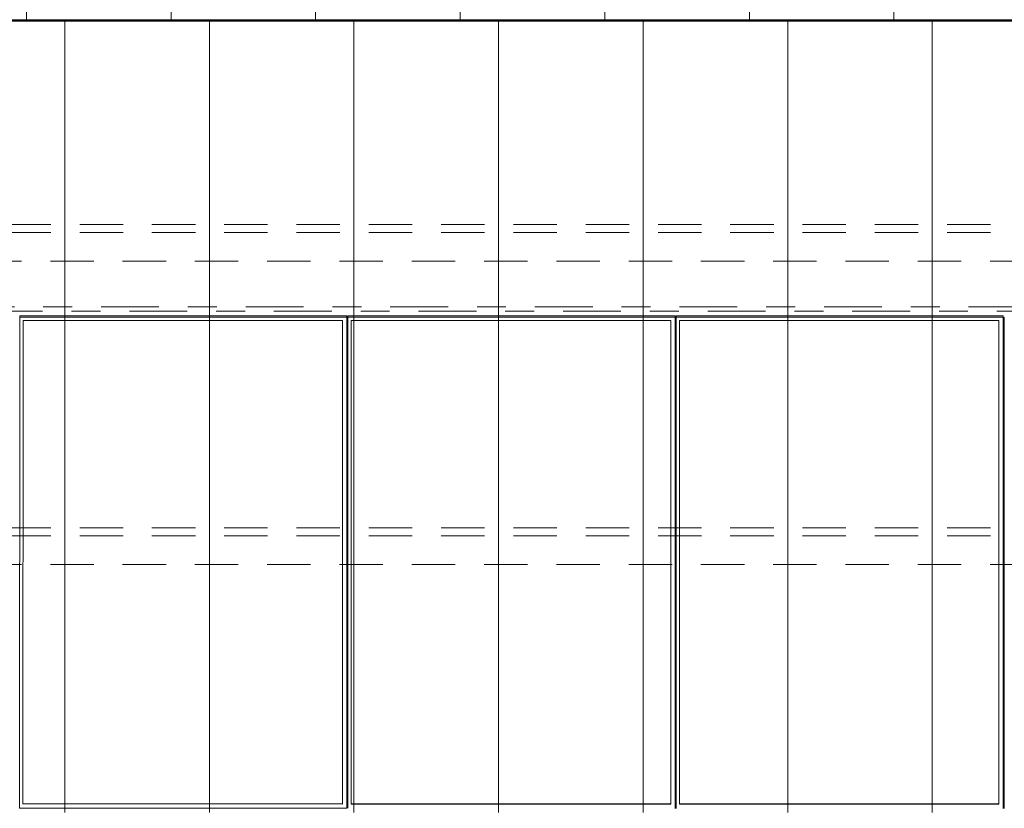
# Model space of a CAD drawing. Header units: metres. Extents: x -167 to 233, y -155 to 122.
# Tile 21 of 96: x 28.15 to 31.55, y 31.87 to 34.6. Entities that reach past the tile are written whole.
import ezdxf
from ezdxf.enums import TextEntityAlignment as Align

# ---------------------------------------------------------------- set-up
doc = ezdxf.new("R2010")
doc.units = ezdxf.units.M
doc.header["$MEASUREMENT"] = 0
for name, pattern in [('Achse', [0.4, 0.2, -0.1, 0, -0.1]), ('Raster', [0.4, 0.2, -0.1, 0, -0.1]), ('Strichlinie_ eng', [0.23, 0.15, -0.08])]:
    doc.linetypes.add(name, pattern=pattern)
for name, color, linetype in [('30 Dachaufbau', 7, 'Continuous'), ('30 Dachkonstruktion massiv', 7, 'Continuous'), ('70 PV-Anlage', 7, 'Continuous'), ('90 Achsraster', 7, 'Continuous')]:
    doc.layers.add(name, color=color, linetype=linetype)
doc.styles.add('ERSTELLTER_STIL_1', font='arial.ttf')

# ---------------------------------------------------------------- blocks, each defined once
blk = doc.blocks.new('Standard-Rastermarker_139')
at = {"layer": '90 Achsraster', "color": 14, "linetype": 'Raster', "lineweight": 18, "true_color": 0xa80000}
blk.add_line((1, 0), (45.4427, 0), dxfattribs=at)
at = {"layer": '90 Achsraster', "color": 14, "lineweight": 18, "true_color": 0xa80000, "style": 'ERSTELLTER_STIL_1'}
for tag, p in [('AC_MarkerText_1_0', (-0.35, 0.15)), ('AC_MarkerText_1_1', (46.7927, 0.15))]:
    blk.add_attdef(tag, text='', height=0.3, dxfattribs=at).set_placement(p, align=Align.TOP_CENTER)
blk = doc.blocks.new('Lattung 27')
at = {"layer": '30 Dachkonstruktion massiv', "color": 7, "linetype": 'Strichlinie_ eng', "lineweight": 13}
for p, q in [((40.5014, 5.3474), (0, 5.3474)), ((40.5014, 5.3196), (0, 5.3196)), ((0, 5.2206), (40.5014, 5.2206)), ((40.5014, 4.2978), (0, 4.2978)), ((40.5014, 4.2699), (0, 4.2699)), ((0, 4.1709), (40.5014, 4.1709))]:
    blk.add_line(p, q, dxfattribs=at)
blk = doc.blocks.new('*X218', base_point=(27236.1321, 33357.279))
at = {"layer": '30 Dachaufbau', "color": 7, "linetype": 'Continuous', "lineweight": 13}
for p, q in [((28.3011, 34.5583), (28.3011, 34.5944)), ((28.3011, 34.5583), (28.3011, 34.5944)), ((28.8011, 34.5583), (28.8011, 34.5944)), ((28.8011, 34.5583), (28.8011, 34.5944)), ((29.3011, 34.5583), (29.3011, 34.5944)), ((29.3011, 34.5583), (29.3011, 34.5944)), ((29.8011, 34.5583), (29.8011, 34.5944)), ((29.8011, 34.5583), (29.8011, 34.5944)), ((30.3011, 34.5583), (30.3011, 34.5944)), ((30.3011, 34.5583), (30.3011, 34.5944)), ((30.8011, 34.5583), (30.8011, 34.5944)), ((30.8011, 34.5583), (30.8011, 34.5944)), ((31.3011, 34.5583), (31.3011, 34.5944)), ((31.3011, 34.5583), (31.3011, 34.5944)), ((28.3011, 34.4939), (28.3011, 34.5583)), ((28.3011, 34.4939), (28.3011, 34.5583)), ((28.8011, 34.4939), (28.8011, 34.5583)), ((28.8011, 34.4939), (28.8011, 34.5583)), ((29.3011, 34.4939), (29.3011, 34.5583)), ((29.3011, 34.4939), (29.3011, 34.5583)), ((29.8011, 34.4939), (29.8011, 34.5583)), ((29.8011, 34.4939), (29.8011, 34.5583)), ((30.3011, 34.4939), (30.3011, 34.5583)), ((30.3011, 34.4939), (30.3011, 34.5583)), ((30.8011, 34.4939), (30.8011, 34.5583)), ((30.8011, 34.4939), (30.8011, 34.5583)), ((31.3011, 34.4939), (31.3011, 34.5583)), ((31.3011, 34.4939), (31.3011, 34.5583)), ((28.3011, 34.4295), (28.3011, 34.4939)), ((28.3011, 34.4295), (28.3011, 34.4939)), ((28.8011, 34.4295), (28.8011, 34.4939)), ((28.8011, 34.4295), (28.8011, 34.4939)), ((29.3011, 34.4295), (29.3011, 34.4939)), ((29.3011, 34.4295), (29.3011, 34.4939)), ((29.8011, 34.4295), (29.8011, 34.4939)), ((29.8011, 34.4295), (29.8011, 34.4939)), ((30.3011, 34.4295), (30.3011, 34.4939)), ((30.3011, 34.4295), (30.3011, 34.4939)), ((30.8011, 34.4295), (30.8011, 34.4939)), ((30.8011, 34.4295), (30.8011, 34.4939)), ((31.3011, 34.4295), (31.3011, 34.4939)), ((31.3011, 34.4295), (31.3011, 34.4939)), ((28.3011, 34.3652), (28.3011, 34.4295)), ((28.3011, 34.3652), (28.3011, 34.4295)), ((28.8011, 34.3652), (28.8011, 34.4295)), ((28.8011, 34.3652), (28.8011, 34.4295)), ((29.3011, 34.3652), (29.3011, 34.4295)), ((29.3011, 34.3652), (29.3011, 34.4295)), ((29.8011, 34.3652), (29.8011, 34.4295)), ((29.8011, 34.3652), (29.8011, 34.4295)), ((30.3011, 34.3652), (30.3011, 34.4295)), ((30.3011, 34.3652), (30.3011, 34.4295)), ((30.8011, 34.3652), (30.8011, 34.4295)), ((30.8011, 34.3652), (30.8011, 34.4295)), ((31.3011, 34.3652), (31.3011, 34.4295)), ((31.3011, 34.3652), (31.3011, 34.4295)), ((28.3011, 34.3008), (28.3011, 34.3652)), ((28.3011, 34.3008), (28.3011, 34.3652)), ((28.8011, 34.3008), (28.8011, 34.3652)), ((28.8011, 34.3008), (28.8011, 34.3652)), ((29.3011, 34.3008), (29.3011, 34.3652)), ((29.3011, 34.3008), (29.3011, 34.3652)), ((29.8011, 34.3008), (29.8011, 34.3652)), ((29.8011, 34.3008), (29.8011, 34.3652)), ((30.3011, 34.3008), (30.3011, 34.3652)), ((30.3011, 34.3008), (30.3011, 34.3652)), ((30.8011, 34.3008), (30.8011, 34.3652)), ((30.8011, 34.3008), (30.8011, 34.3652)), ((31.3011, 34.3008), (31.3011, 34.3652)), ((31.3011, 34.3008), (31.3011, 34.3652)), ((28.3011, 34.2364), (28.3011, 34.3008)), ((28.3011, 34.2364), (28.3011, 34.3008)), ((28.8011, 34.2364), (28.8011, 34.3008)), ((28.8011, 34.2364), (28.8011, 34.3008)), ((29.3011, 34.2364), (29.3011, 34.3008)), ((29.3011, 34.2364), (29.3011, 34.3008)), ((29.8011, 34.2364), (29.8011, 34.3008)), ((29.8011, 34.2364), (29.8011, 34.3008)), ((30.3011, 34.2364), (30.3011, 34.3008)), ((30.3011, 34.2364), (30.3011, 34.3008)), ((30.8011, 34.2364), (30.8011, 34.3008)), ((30.8011, 34.2364), (30.8011, 34.3008)), ((31.3011, 34.2364), (31.3011, 34.3008)), ((31.3011, 34.2364), (31.3011, 34.3008)), ((28.3011, 34.1721), (28.3011, 34.2364)), ((28.3011, 34.1721), (28.3011, 34.2364)), ((28.8011, 34.1721), (28.8011, 34.2364)), ((28.8011, 34.1721), (28.8011, 34.2364)), ((29.3011, 34.1721), (29.3011, 34.2364)), ((29.3011, 34.1721), (29.3011, 34.2364)), ((29.8011, 34.1721), (29.8011, 34.2364)), ((29.8011, 34.1721), (29.8011, 34.2364)), ((30.3011, 34.1721), (30.3011, 34.2364)), ((30.3011, 34.1721), (30.3011, 34.2364)), ((30.8011, 34.1721), (30.8011, 34.2364)), ((30.8011, 34.1721), (30.8011, 34.2364)), ((31.3011, 34.1721), (31.3011, 34.2364)), ((31.3011, 34.1721), (31.3011, 34.2364)), ((28.3011, 34.1077), (28.3011, 34.1721)), ((28.3011, 34.1077), (28.3011, 34.1721)), ((28.8011, 34.1077), (28.8011, 34.1721)), ((28.8011, 34.1077), (28.8011, 34.1721)), ((29.3011, 34.1077), (29.3011, 34.1721)), ((29.3011, 34.1077), (29.3011, 34.1721)), ((29.8011, 34.1077), (29.8011, 34.1721)), ((29.8011, 34.1077), (29.8011, 34.1721)), ((30.3011, 34.1077), (30.3011, 34.1721)), ((30.3011, 34.1077), (30.3011, 34.1721)), ((30.8011, 34.1077), (30.8011, 34.1721)), ((30.8011, 34.1077), (30.8011, 34.1721)), ((31.3011, 34.1077), (31.3011, 34.1721)), ((31.3011, 34.1077), (31.3011, 34.1721)), ((28.3011, 34.0433), (28.3011, 34.1077)), ((28.3011, 34.0433), (28.3011, 34.1077)), ((28.8011, 34.0433), (28.8011, 34.1077)), ((28.8011, 34.0433), (28.8011, 34.1077)), ((29.3011, 34.0433), (29.3011, 34.1077)), ((29.3011, 34.0433), (29.3011, 34.1077)), ((29.8011, 34.0433), (29.8011, 34.1077)), ((29.8011, 34.0433), (29.8011, 34.1077)), ((30.3011, 34.0433), (30.3011, 34.1077)), ((30.3011, 34.0433), (30.3011, 34.1077)), ((30.8011, 34.0433), (30.8011, 34.1077)), ((30.8011, 34.0433), (30.8011, 34.1077)), ((31.3011, 34.0433), (31.3011, 34.1077)), ((31.3011, 34.0433), (31.3011, 34.1077)), ((28.3011, 33.9789), (28.3011, 34.0433)), ((28.3011, 33.9789), (28.3011, 34.0433)), ((28.8011, 33.9789), (28.8011, 34.0433)), ((28.8011, 33.9789), (28.8011, 34.0433)), ((29.3011, 33.9789), (29.3011, 34.0433)), ((29.3011, 33.9789), (29.3011, 34.0433)), ((29.8011, 33.9789), (29.8011, 34.0433)), ((29.8011, 33.9789), (29.8011, 34.0433)), ((30.3011, 33.9789), (30.3011, 34.0433)), ((30.3011, 33.9789), (30.3011, 34.0433)), ((30.8011, 33.9789), (30.8011, 34.0433)), ((30.8011, 33.9789), (30.8011, 34.0433)), ((31.3011, 33.9789), (31.3011, 34.0433)), ((31.3011, 33.9789), (31.3011, 34.0433)), ((28.3011, 33.9146), (28.3011, 33.9789)), ((28.3011, 33.9146), (28.3011, 33.9789)), ((28.8011, 33.9146), (28.8011, 33.9789)), ((28.8011, 33.9146), (28.8011, 33.9789)), ((29.3011, 33.9146), (29.3011, 33.9789)), ((29.3011, 33.9146), (29.3011, 33.9789)), ((29.8011, 33.9146), (29.8011, 33.9789)), ((29.8011, 33.9146), (29.8011, 33.9789)), ((30.3011, 33.9146), (30.3011, 33.9789)), ((30.3011, 33.9146), (30.3011, 33.9789)), ((30.8011, 33.9146), (30.8011, 33.9789)), ((30.8011, 33.9146), (30.8011, 33.9789)), ((31.3011, 33.9146), (31.3011, 33.9789)), ((31.3011, 33.9146), (31.3011, 33.9789)), ((28.3011, 33.8502), (28.3011, 33.9146)), ((28.3011, 33.8502), (28.3011, 33.9146)), ((28.8011, 33.8502), (28.8011, 33.9146)), ((28.8011, 33.8502), (28.8011, 33.9146)), ((29.3011, 33.8502), (29.3011, 33.9146)), ((29.3011, 33.8502), (29.3011, 33.9146)), ((29.8011, 33.8502), (29.8011, 33.9146)), ((29.8011, 33.8502), (29.8011, 33.9146)), ((30.3011, 33.8502), (30.3011, 33.9146)), ((30.3011, 33.8502), (30.3011, 33.9146)), ((30.8011, 33.8502), (30.8011, 33.9146)), ((30.8011, 33.8502), (30.8011, 33.9146)), ((31.3011, 33.8502), (31.3011, 33.9146)), ((31.3011, 33.8502), (31.3011, 33.9146)), ((28.3011, 33.7858), (28.3011, 33.8502)), ((28.3011, 33.7858), (28.3011, 33.8502)), ((28.8011, 33.7858), (28.8011, 33.8502)), ((28.8011, 33.7858), (28.8011, 33.8502)), ((29.3011, 33.7858), (29.3011, 33.8502)), ((29.3011, 33.7858), (29.3011, 33.8502)), ((29.8011, 33.7858), (29.8011, 33.8502)), ((29.8011, 33.7858), (29.8011, 33.8502)), ((30.3011, 33.7858), (30.3011, 33.8502)), ((30.3011, 33.7858), (30.3011, 33.8502)), ((30.8011, 33.7858), (30.8011, 33.8502)), ((30.8011, 33.7858), (30.8011, 33.8502)), ((31.3011, 33.7858), (31.3011, 33.8502)), ((31.3011, 33.7858), (31.3011, 33.8502)), ((28.3011, 33.7215), (28.3011, 33.7858)), ((28.3011, 33.7215), (28.3011, 33.7858)), ((28.8011, 33.7215), (28.8011, 33.7858)), ((28.8011, 33.7215), (28.8011, 33.7858)), ((29.3011, 33.7215), (29.3011, 33.7858)), ((29.3011, 33.7215), (29.3011, 33.7858)), ((29.8011, 33.7215), (29.8011, 33.7858)), ((29.8011, 33.7215), (29.8011, 33.7858)), ((30.3011, 33.7215), (30.3011, 33.7858)), ((30.3011, 33.7215), (30.3011, 33.7858)), ((30.8011, 33.7215), (30.8011, 33.7858)), ((30.8011, 33.7215), (30.8011, 33.7858)), ((31.3011, 33.7215), (31.3011, 33.7858)), ((31.3011, 33.7215), (31.3011, 33.7858)), ((28.3011, 33.6571), (28.3011, 33.7215)), ((28.3011, 33.6571), (28.3011, 33.7215)), ((28.8011, 33.6571), (28.8011, 33.7215)), ((28.8011, 33.6571), (28.8011, 33.7215)), ((29.3011, 33.6571), (29.3011, 33.7215)), ((29.3011, 33.6571), (29.3011, 33.7215)), ((29.8011, 33.6571), (29.8011, 33.7215)), ((29.8011, 33.6571), (29.8011, 33.7215)), ((30.3011, 33.6571), (30.3011, 33.7215)), ((30.3011, 33.6571), (30.3011, 33.7215)), ((30.8011, 33.6571), (30.8011, 33.7215)), ((30.8011, 33.6571), (30.8011, 33.7215)), ((31.3011, 33.6571), (31.3011, 33.7215)), ((31.3011, 33.6571), (31.3011, 33.7215)), ((28.3011, 33.5927), (28.3011, 33.6571)), ((28.3011, 33.5927), (28.3011, 33.6571)), ((28.8011, 33.5927), (28.8011, 33.6571)), ((28.8011, 33.5927), (28.8011, 33.6571)), ((29.3011, 33.5927), (29.3011, 33.6571)), ((29.3011, 33.5927), (29.3011, 33.6571)), ((29.8011, 33.5927), (29.8011, 33.6571)), ((29.8011, 33.5927), (29.8011, 33.6571)), ((30.3011, 33.5927), (30.3011, 33.6571)), ((30.3011, 33.5927), (30.3011, 33.6571)), ((30.8011, 33.5927), (30.8011, 33.6571)), ((30.8011, 33.5927), (30.8011, 33.6571)), ((31.3011, 33.5927), (31.3011, 33.6571)), ((31.3011, 33.5927), (31.3011, 33.6571)), ((28.3011, 33.5284), (28.3011, 33.5927)), ((28.3011, 33.5284), (28.3011, 33.5927)), ((28.8011, 33.5284), (28.8011, 33.5927)), ((28.8011, 33.5284), (28.8011, 33.5927)), ((29.3011, 33.5284), (29.3011, 33.5927)), ((29.3011, 33.5284), (29.3011, 33.5927)), ((29.8011, 33.5284), (29.8011, 33.5927)), ((29.8011, 33.5284), (29.8011, 33.5927)), ((30.3011, 33.5284), (30.3011, 33.5927)), ((30.3011, 33.5284), (30.3011, 33.5927)), ((30.8011, 33.5284), (30.8011, 33.5927)), ((30.8011, 33.5284), (30.8011, 33.5927)), ((31.3011, 33.5284), (31.3011, 33.5927)), ((31.3011, 33.5284), (31.3011, 33.5927)), ((28.3011, 33.464), (28.3011, 33.5284)), ((28.3011, 33.464), (28.3011, 33.5284)), ((28.8011, 33.464), (28.8011, 33.5284)), ((28.8011, 33.464), (28.8011, 33.5284)), ((29.3011, 33.464), (29.3011, 33.5284)), ((29.3011, 33.464), (29.3011, 33.5284)), ((29.8011, 33.464), (29.8011, 33.5284)), ((29.8011, 33.464), (29.8011, 33.5284)), ((30.3011, 33.464), (30.3011, 33.5284)), ((30.3011, 33.464), (30.3011, 33.5284)), ((30.8011, 33.464), (30.8011, 33.5284)), ((30.8011, 33.464), (30.8011, 33.5284)), ((31.3011, 33.464), (31.3011, 33.5284)), ((31.3011, 33.464), (31.3011, 33.5284)), ((28.3011, 33.3996), (28.3011, 33.464)), ((28.3011, 33.3996), (28.3011, 33.464)), ((28.8011, 33.3996), (28.8011, 33.464)), ((28.8011, 33.3996), (28.8011, 33.464)), ((29.3011, 33.3996), (29.3011, 33.464)), ((29.3011, 33.3996), (29.3011, 33.464)), ((29.8011, 33.3996), (29.8011, 33.464)), ((29.8011, 33.3996), (29.8011, 33.464)), ((30.3011, 33.3996), (30.3011, 33.464)), ((30.3011, 33.3996), (30.3011, 33.464)), ((30.8011, 33.3996), (30.8011, 33.464)), ((30.8011, 33.3996), (30.8011, 33.464)), ((31.3011, 33.3996), (31.3011, 33.464)), ((31.3011, 33.3996), (31.3011, 33.464)), ((28.3011, 33.3353), (28.3011, 33.3996)), ((28.3011, 33.3353), (28.3011, 33.3996)), ((28.8011, 33.3353), (28.8011, 33.3996)), ((28.8011, 33.3353), (28.8011, 33.3996)), ((29.3011, 33.3353), (29.3011, 33.3996)), ((29.3011, 33.3353), (29.3011, 33.3996)), ((29.8011, 33.3353), (29.8011, 33.3996)), ((29.8011, 33.3353), (29.8011, 33.3996)), ((30.3011, 33.3353), (30.3011, 33.3996)), ((30.3011, 33.3353), (30.3011, 33.3996)), ((30.8011, 33.3353), (30.8011, 33.3996)), ((30.8011, 33.3353), (30.8011, 33.3996)), ((31.3011, 33.3353), (31.3011, 33.3996)), ((31.3011, 33.3353), (31.3011, 33.3996)), ((28.3011, 33.2709), (28.3011, 33.3353)), ((28.3011, 33.2709), (28.3011, 33.3353)), ((28.8011, 33.2709), (28.8011, 33.3353)), ((28.8011, 33.2709), (28.8011, 33.3353)), ((29.3011, 33.2709), (29.3011, 33.3353)), ((29.3011, 33.2709), (29.3011, 33.3353)), ((29.8011, 33.2709), (29.8011, 33.3353)), ((29.8011, 33.2709), (29.8011, 33.3353)), ((30.3011, 33.2709), (30.3011, 33.3353)), ((30.3011, 33.2709), (30.3011, 33.3353)), ((30.8011, 33.2709), (30.8011, 33.3353)), ((30.8011, 33.2709), (30.8011, 33.3353)), ((31.3011, 33.2709), (31.3011, 33.3353)), ((31.3011, 33.2709), (31.3011, 33.3353)), ((28.3011, 33.2065), (28.3011, 33.2709)), ((28.3011, 33.2065), (28.3011, 33.2709)), ((28.8011, 33.2065), (28.8011, 33.2709)), ((28.8011, 33.2065), (28.8011, 33.2709)), ((29.3011, 33.2065), (29.3011, 33.2709)), ((29.3011, 33.2065), (29.3011, 33.2709)), ((29.8011, 33.2065), (29.8011, 33.2709)), ((29.8011, 33.2065), (29.8011, 33.2709)), ((30.3011, 33.2065), (30.3011, 33.2709)), ((30.3011, 33.2065), (30.3011, 33.2709)), ((30.8011, 33.2065), (30.8011, 33.2709)), ((30.8011, 33.2065), (30.8011, 33.2709)), ((31.3011, 33.2065), (31.3011, 33.2709)), ((31.3011, 33.2065), (31.3011, 33.2709)), ((28.3011, 33.1422), (28.3011, 33.2065)), ((28.3011, 33.1422), (28.3011, 33.2065)), ((28.8011, 33.1422), (28.8011, 33.2065)), ((28.8011, 33.1422), (28.8011, 33.2065)), ((29.3011, 33.1422), (29.3011, 33.2065)), ((29.3011, 33.1422), (29.3011, 33.2065)), ((29.8011, 33.1422), (29.8011, 33.2065)), ((29.8011, 33.1422), (29.8011, 33.2065)), ((30.3011, 33.1422), (30.3011, 33.2065)), ((30.3011, 33.1422), (30.3011, 33.2065)), ((30.8011, 33.1422), (30.8011, 33.2065)), ((30.8011, 33.1422), (30.8011, 33.2065)), ((31.3011, 33.1422), (31.3011, 33.2065)), ((31.3011, 33.1422), (31.3011, 33.2065)), ((28.3011, 33.0778), (28.3011, 33.1422)), ((28.3011, 33.0778), (28.3011, 33.1422)), ((28.8011, 33.0778), (28.8011, 33.1422)), ((28.8011, 33.0778), (28.8011, 33.1422)), ((29.3011, 33.0778), (29.3011, 33.1422)), ((29.3011, 33.0778), (29.3011, 33.1422)), ((29.8011, 33.0778), (29.8011, 33.1422)), ((29.8011, 33.0778), (29.8011, 33.1422)), ((30.3011, 33.0778), (30.3011, 33.1422)), ((30.3011, 33.0778), (30.3011, 33.1422)), ((30.8011, 33.0778), (30.8011, 33.1422)), ((30.8011, 33.0778), (30.8011, 33.1422)), ((31.3011, 33.0778), (31.3011, 33.1422)), ((31.3011, 33.0778), (31.3011, 33.1422)), ((28.3011, 33.0134), (28.3011, 33.0778)), ((28.3011, 33.0134), (28.3011, 33.0778)), ((28.8011, 33.0134), (28.8011, 33.0778)), ((28.8011, 33.0134), (28.8011, 33.0778)), ((29.3011, 33.0134), (29.3011, 33.0778)), ((29.3011, 33.0134), (29.3011, 33.0778)), ((29.8011, 33.0134), (29.8011, 33.0778)), ((29.8011, 33.0134), (29.8011, 33.0778)), ((30.3011, 33.0134), (30.3011, 33.0778)), ((30.3011, 33.0134), (30.3011, 33.0778)), ((30.8011, 33.0134), (30.8011, 33.0778)), ((30.8011, 33.0134), (30.8011, 33.0778)), ((31.3011, 33.0134), (31.3011, 33.0778)), ((31.3011, 33.0134), (31.3011, 33.0778)), ((28.3011, 32.9491), (28.3011, 33.0134)), ((28.3011, 32.9491), (28.3011, 33.0134)), ((28.8011, 32.9491), (28.8011, 33.0134)), ((28.8011, 32.9491), (28.8011, 33.0134)), ((29.3011, 32.9491), (29.3011, 33.0134)), ((29.3011, 32.9491), (29.3011, 33.0134)), ((29.8011, 32.9491), (29.8011, 33.0134)), ((29.8011, 32.9491), (29.8011, 33.0134)), ((30.3011, 32.9491), (30.3011, 33.0134)), ((30.3011, 32.9491), (30.3011, 33.0134)), ((30.8011, 32.9491), (30.8011, 33.0134)), ((30.8011, 32.9491), (30.8011, 33.0134)), ((31.3011, 32.9491), (31.3011, 33.0134)), ((31.3011, 32.9491), (31.3011, 33.0134)), ((28.3011, 32.8847), (28.3011, 32.9491)), ((28.3011, 32.8847), (28.3011, 32.9491)), ((28.8011, 32.8847), (28.8011, 32.9491)), ((28.8011, 32.8847), (28.8011, 32.9491)), ((29.3011, 32.8847), (29.3011, 32.9491)), ((29.3011, 32.8847), (29.3011, 32.9491)), ((29.8011, 32.8847), (29.8011, 32.9491)), ((29.8011, 32.8847), (29.8011, 32.9491)), ((30.3011, 32.8847), (30.3011, 32.9491)), ((30.3011, 32.8847), (30.3011, 32.9491)), ((30.8011, 32.8847), (30.8011, 32.9491)), ((30.8011, 32.8847), (30.8011, 32.9491)), ((31.3011, 32.8847), (31.3011, 32.9491)), ((31.3011, 32.8847), (31.3011, 32.9491)), ((28.3011, 32.8203), (28.3011, 32.8847)), ((28.3011, 32.8203), (28.3011, 32.8847)), ((28.8011, 32.8203), (28.8011, 32.8847)), ((28.8011, 32.8203), (28.8011, 32.8847)), ((29.3011, 32.8203), (29.3011, 32.8847)), ((29.3011, 32.8203), (29.3011, 32.8847)), ((29.8011, 32.8203), (29.8011, 32.8847)), ((29.8011, 32.8203), (29.8011, 32.8847)), ((30.3011, 32.8203), (30.3011, 32.8847)), ((30.3011, 32.8203), (30.3011, 32.8847)), ((30.8011, 32.8203), (30.8011, 32.8847)), ((30.8011, 32.8203), (30.8011, 32.8847)), ((31.3011, 32.8203), (31.3011, 32.8847)), ((31.3011, 32.8203), (31.3011, 32.8847)), ((28.3011, 32.756), (28.3011, 32.8203)), ((28.3011, 32.756), (28.3011, 32.8203)), ((28.8011, 32.756), (28.8011, 32.8203)), ((28.8011, 32.756), (28.8011, 32.8203)), ((29.3011, 32.756), (29.3011, 32.8203)), ((29.3011, 32.756), (29.3011, 32.8203)), ((29.8011, 32.756), (29.8011, 32.8203)), ((29.8011, 32.756), (29.8011, 32.8203)), ((30.3011, 32.756), (30.3011, 32.8203)), ((30.3011, 32.756), (30.3011, 32.8203)), ((30.8011, 32.756), (30.8011, 32.8203)), ((30.8011, 32.756), (30.8011, 32.8203)), ((31.3011, 32.756), (31.3011, 32.8203)), ((31.3011, 32.756), (31.3011, 32.8203)), ((28.3011, 32.6916), (28.3011, 32.756)), ((28.3011, 32.6916), (28.3011, 32.756)), ((28.8011, 32.6916), (28.8011, 32.756)), ((28.8011, 32.6916), (28.8011, 32.756)), ((29.3011, 32.6916), (29.3011, 32.756)), ((29.3011, 32.6916), (29.3011, 32.756)), ((29.8011, 32.6916), (29.8011, 32.756)), ((29.8011, 32.6916), (29.8011, 32.756)), ((30.3011, 32.6916), (30.3011, 32.756)), ((30.3011, 32.6916), (30.3011, 32.756)), ((30.8011, 32.6916), (30.8011, 32.756)), ((30.8011, 32.6916), (30.8011, 32.756)), ((31.3011, 32.6916), (31.3011, 32.756)), ((31.3011, 32.6916), (31.3011, 32.756)), ((28.3011, 32.6272), (28.3011, 32.6916)), ((28.3011, 32.6272), (28.3011, 32.6916)), ((28.8011, 32.6272), (28.8011, 32.6916)), ((28.8011, 32.6272), (28.8011, 32.6916)), ((29.3011, 32.6272), (29.3011, 32.6916)), ((29.3011, 32.6272), (29.3011, 32.6916)), ((29.8011, 32.6272), (29.8011, 32.6916)), ((29.8011, 32.6272), (29.8011, 32.6916)), ((30.3011, 32.6272), (30.3011, 32.6916)), ((30.3011, 32.6272), (30.3011, 32.6916)), ((30.8011, 32.6272), (30.8011, 32.6916)), ((30.8011, 32.6272), (30.8011, 32.6916)), ((31.3011, 32.6272), (31.3011, 32.6916)), ((31.3011, 32.6272), (31.3011, 32.6916)), ((28.3011, 32.5629), (28.3011, 32.6272)), ((28.3011, 32.5629), (28.3011, 32.6272)), ((28.8011, 32.5629), (28.8011, 32.6272)), ((28.8011, 32.5629), (28.8011, 32.6272)), ((29.3011, 32.5629), (29.3011, 32.6272)), ((29.3011, 32.5629), (29.3011, 32.6272)), ((29.8011, 32.5629), (29.8011, 32.6272)), ((29.8011, 32.5629), (29.8011, 32.6272)), ((30.3011, 32.5629), (30.3011, 32.6272)), ((30.3011, 32.5629), (30.3011, 32.6272)), ((30.8011, 32.5629), (30.8011, 32.6272)), ((30.8011, 32.5629), (30.8011, 32.6272)), ((31.3011, 32.5629), (31.3011, 32.6272)), ((31.3011, 32.5629), (31.3011, 32.6272)), ((28.3011, 32.4985), (28.3011, 32.5629)), ((28.3011, 32.4985), (28.3011, 32.5629)), ((28.8011, 32.4985), (28.8011, 32.5629)), ((28.8011, 32.4985), (28.8011, 32.5629)), ((29.3011, 32.4985), (29.3011, 32.5629)), ((29.3011, 32.4985), (29.3011, 32.5629)), ((29.8011, 32.4985), (29.8011, 32.5629)), ((29.8011, 32.4985), (29.8011, 32.5629)), ((30.3011, 32.4985), (30.3011, 32.5629)), ((30.3011, 32.4985), (30.3011, 32.5629)), ((30.8011, 32.4985), (30.8011, 32.5629)), ((30.8011, 32.4985), (30.8011, 32.5629)), ((31.3011, 32.4985), (31.3011, 32.5629)), ((31.3011, 32.4985), (31.3011, 32.5629)), ((28.3011, 32.4341), (28.3011, 32.4985)), ((28.3011, 32.4341), (28.3011, 32.4985)), ((28.8011, 32.4341), (28.8011, 32.4985)), ((28.8011, 32.4341), (28.8011, 32.4985)), ((29.3011, 32.4341), (29.3011, 32.4985)), ((29.3011, 32.4341), (29.3011, 32.4985)), ((29.8011, 32.4341), (29.8011, 32.4985)), ((29.8011, 32.4341), (29.8011, 32.4985)), ((30.3011, 32.4341), (30.3011, 32.4985)), ((30.3011, 32.4341), (30.3011, 32.4985)), ((30.8011, 32.4341), (30.8011, 32.4985)), ((30.8011, 32.4341), (30.8011, 32.4985)), ((31.3011, 32.4341), (31.3011, 32.4985)), ((31.3011, 32.4341), (31.3011, 32.4985)), ((28.3011, 32.3698), (28.3011, 32.4341)), ((28.3011, 32.3698), (28.3011, 32.4341)), ((28.8011, 32.3698), (28.8011, 32.4341)), ((28.8011, 32.3698), (28.8011, 32.4341)), ((29.3011, 32.3698), (29.3011, 32.4341)), ((29.3011, 32.3698), (29.3011, 32.4341)), ((29.8011, 32.3698), (29.8011, 32.4341)), ((29.8011, 32.3698), (29.8011, 32.4341)), ((30.3011, 32.3698), (30.3011, 32.4341)), ((30.3011, 32.3698), (30.3011, 32.4341)), ((30.8011, 32.3698), (30.8011, 32.4341)), ((30.8011, 32.3698), (30.8011, 32.4341)), ((31.3011, 32.3698), (31.3011, 32.4341)), ((31.3011, 32.3698), (31.3011, 32.4341)), ((28.3011, 32.3054), (28.3011, 32.3698)), ((28.3011, 32.3054), (28.3011, 32.3698)), ((28.8011, 32.3054), (28.8011, 32.3698)), ((28.8011, 32.3054), (28.8011, 32.3698)), ((29.3011, 32.3054), (29.3011, 32.3698)), ((29.3011, 32.3054), (29.3011, 32.3698)), ((29.8011, 32.3054), (29.8011, 32.3698)), ((29.8011, 32.3054), (29.8011, 32.3698)), ((30.3011, 32.3054), (30.3011, 32.3698)), ((30.3011, 32.3054), (30.3011, 32.3698)), ((30.8011, 32.3054), (30.8011, 32.3698)), ((30.8011, 32.3054), (30.8011, 32.3698)), ((31.3011, 32.3054), (31.3011, 32.3698)), ((31.3011, 32.3054), (31.3011, 32.3698)), ((28.3011, 32.241), (28.3011, 32.3054)), ((28.3011, 32.241), (28.3011, 32.3054)), ((28.8011, 32.241), (28.8011, 32.3054)), ((28.8011, 32.241), (28.8011, 32.3054)), ((29.3011, 32.241), (29.3011, 32.3054)), ((29.3011, 32.241), (29.3011, 32.3054)), ((29.8011, 32.241), (29.8011, 32.3054)), ((29.8011, 32.241), (29.8011, 32.3054)), ((30.3011, 32.241), (30.3011, 32.3054)), ((30.3011, 32.241), (30.3011, 32.3054)), ((30.8011, 32.241), (30.8011, 32.3054)), ((30.8011, 32.241), (30.8011, 32.3054)), ((31.3011, 32.241), (31.3011, 32.3054)), ((31.3011, 32.241), (31.3011, 32.3054)), ((28.3011, 32.1767), (28.3011, 32.241)), ((28.3011, 32.1767), (28.3011, 32.241)), ((28.8011, 32.1767), (28.8011, 32.241)), ((28.8011, 32.1767), (28.8011, 32.241)), ((29.3011, 32.1767), (29.3011, 32.241)), ((29.3011, 32.1767), (29.3011, 32.241)), ((29.8011, 32.1767), (29.8011, 32.241)), ((29.8011, 32.1767), (29.8011, 32.241)), ((30.3011, 32.1767), (30.3011, 32.241)), ((30.3011, 32.1767), (30.3011, 32.241)), ((30.8011, 32.1767), (30.8011, 32.241)), ((30.8011, 32.1767), (30.8011, 32.241)), ((31.3011, 32.1767), (31.3011, 32.241)), ((31.3011, 32.1767), (31.3011, 32.241)), ((28.3011, 32.1123), (28.3011, 32.1767)), ((28.3011, 32.1123), (28.3011, 32.1767)), ((28.8011, 32.1123), (28.8011, 32.1767)), ((28.8011, 32.1123), (28.8011, 32.1767)), ((29.3011, 32.1123), (29.3011, 32.1767)), ((29.3011, 32.1123), (29.3011, 32.1767)), ((29.8011, 32.1123), (29.8011, 32.1767)), ((29.8011, 32.1123), (29.8011, 32.1767)), ((30.3011, 32.1123), (30.3011, 32.1767)), ((30.3011, 32.1123), (30.3011, 32.1767)), ((30.8011, 32.1123), (30.8011, 32.1767)), ((30.8011, 32.1123), (30.8011, 32.1767)), ((31.3011, 32.1123), (31.3011, 32.1767)), ((31.3011, 32.1123), (31.3011, 32.1767)), ((28.3011, 32.0479), (28.3011, 32.1123)), ((28.3011, 32.0479), (28.3011, 32.1123)), ((28.8011, 32.0479), (28.8011, 32.1123)), ((28.8011, 32.0479), (28.8011, 32.1123)), ((29.3011, 32.0479), (29.3011, 32.1123)), ((29.3011, 32.0479), (29.3011, 32.1123)), ((29.8011, 32.0479), (29.8011, 32.1123)), ((29.8011, 32.0479), (29.8011, 32.1123)), ((30.3011, 32.0479), (30.3011, 32.1123)), ((30.3011, 32.0479), (30.3011, 32.1123)), ((30.8011, 32.0479), (30.8011, 32.1123)), ((30.8011, 32.0479), (30.8011, 32.1123)), ((31.3011, 32.0479), (31.3011, 32.1123)), ((31.3011, 32.0479), (31.3011, 32.1123)), ((28.3011, 31.9836), (28.3011, 32.0479)), ((28.3011, 31.9836), (28.3011, 32.0479)), ((28.8011, 31.9836), (28.8011, 32.0479)), ((28.8011, 31.9836), (28.8011, 32.0479)), ((29.3011, 31.9836), (29.3011, 32.0479)), ((29.3011, 31.9836), (29.3011, 32.0479)), ((29.8011, 31.9836), (29.8011, 32.0479)), ((29.8011, 31.9836), (29.8011, 32.0479)), ((30.3011, 31.9836), (30.3011, 32.0479)), ((30.3011, 31.9836), (30.3011, 32.0479)), ((30.8011, 31.9836), (30.8011, 32.0479)), ((30.8011, 31.9836), (30.8011, 32.0479)), ((31.3011, 31.9836), (31.3011, 32.0479)), ((31.3011, 31.9836), (31.3011, 32.0479)), ((28.3011, 31.9192), (28.3011, 31.9836)), ((28.3011, 31.9192), (28.3011, 31.9836)), ((28.8011, 31.9192), (28.8011, 31.9836)), ((28.8011, 31.9192), (28.8011, 31.9836)), ((29.3011, 31.9192), (29.3011, 31.9836)), ((29.3011, 31.9192), (29.3011, 31.9836)), ((29.8011, 31.9192), (29.8011, 31.9836)), ((29.8011, 31.9192), (29.8011, 31.9836)), ((30.3011, 31.9192), (30.3011, 31.9836)), ((30.3011, 31.9192), (30.3011, 31.9836)), ((30.8011, 31.9192), (30.8011, 31.9836)), ((30.8011, 31.9192), (30.8011, 31.9836)), ((31.3011, 31.9192), (31.3011, 31.9836)), ((31.3011, 31.9192), (31.3011, 31.9836)), ((28.3011, 31.8548), (28.3011, 31.9192)), ((28.3011, 31.8548), (28.3011, 31.9192)), ((28.8011, 31.8548), (28.8011, 31.9192)), ((28.8011, 31.8548), (28.8011, 31.9192)), ((29.3011, 31.8548), (29.3011, 31.9192)), ((29.3011, 31.8548), (29.3011, 31.9192)), ((29.8011, 31.8548), (29.8011, 31.9192)), ((29.8011, 31.8548), (29.8011, 31.9192)), ((30.3011, 31.8548), (30.3011, 31.9192)), ((30.3011, 31.8548), (30.3011, 31.9192)), ((30.8011, 31.8548), (30.8011, 31.9192)), ((30.8011, 31.8548), (30.8011, 31.9192)), ((31.3011, 31.8548), (31.3011, 31.9192)), ((31.3011, 31.8548), (31.3011, 31.9192))]:
    blk.add_line(p, q, dxfattribs=at)
blk = doc.blocks.new('Solarkollektor - ACB')
at = {"layer": '70 PV-Anlage', "color": 7, "linetype": 'Achse', "lineweight": 13}
blk.add_line((39.725, 5.1237), (0, 5.1237), dxfattribs=at)
at = {"layer": '70 PV-Anlage', "color": 7, "linetype": 'Continuous', "lineweight": 13}
for p, q in [((26.1015, 3.3884), (26.1015, 5.0882)), ((27.2365, 5.0924), (26.105, 5.0924)), ((26.105, 5.0924), (26.105, 5.0882)), ((27.2365, 5.0882), (26.105, 5.0882)), ((26.105, 5.0882), (26.105, 3.3884)), ((26.12, 3.4033), (26.12, 5.0768)), ((26.12, 5.0768), (27.225, 5.0768)), ((27.225, 5.0768), (27.225, 3.4033)), ((27.2365, 5.0924), (27.2365, 5.0882)), ((27.2365, 3.3884), (27.2365, 5.0882)), ((28.3715, 5.0924), (27.24, 5.0924)), ((27.24, 5.0924), (27.24, 5.0882)), ((28.3715, 5.0882), (27.24, 5.0882)), ((27.24, 5.0882), (27.24, 3.3884)), ((27.255, 3.4033), (27.255, 5.0768)), ((27.255, 5.0768), (28.36, 5.0768)), ((28.36, 5.0768), (28.36, 3.4033)), ((28.3715, 5.0924), (28.3715, 5.0882)), ((28.3715, 3.3884), (28.3715, 5.0882)), ((29.5065, 5.0924), (28.375, 5.0924)), ((28.375, 5.0924), (28.375, 5.0882)), ((29.5065, 5.0882), (28.375, 5.0882)), ((28.375, 5.0882), (28.375, 3.3884)), ((28.39, 3.4033), (28.39, 5.0768)), ((28.39, 5.0768), (29.495, 5.0768)), ((29.495, 5.0768), (29.495, 3.4033)), ((29.5065, 5.0924), (29.5065, 5.0882)), ((29.5065, 3.3884), (29.5065, 5.0882)), ((26.105, 5.0222), (26.1015, 5.0222)), ((26.105, 5.0166), (26.1015, 5.0166)), ((27.24, 5.0222), (27.2365, 5.0222)), ((27.24, 5.0166), (27.2365, 5.0166)), ((28.375, 5.0222), (28.3715, 5.0222)), ((28.375, 5.0166), (28.3715, 5.0166)), ((26.1015, 4.977), (26.105, 4.977)), ((26.1015, 4.9749), (26.105, 4.9749)), ((27.2365, 4.977), (27.24, 4.977)), ((27.2365, 4.9749), (27.24, 4.9749)), ((28.3715, 4.977), (28.375, 4.977)), ((28.3715, 4.9749), (28.375, 4.9749)), ((26.105, 3.4378), (26.1015, 3.4378)), ((26.105, 3.4322), (26.1015, 3.4322)), ((27.24, 3.4378), (27.2365, 3.4378)), ((27.24, 3.4322), (27.2365, 3.4322)), ((28.375, 3.4378), (28.3715, 3.4378)), ((28.375, 3.4322), (28.3715, 3.4322)), ((26.1015, 3.3926), (26.105, 3.3926)), ((26.12, 3.4043), (27.225, 3.4043)), ((27.225, 3.4033), (26.12, 3.4033)), ((27.2365, 3.3926), (27.24, 3.3926)), ((27.255, 3.4043), (28.36, 3.4043)), ((28.36, 3.4033), (27.255, 3.4033)), ((28.3715, 3.3926), (28.375, 3.3926)), ((28.375, 3.3884), (29.5065, 3.3884)), ((28.39, 3.4043), (29.495, 3.4043)), ((29.495, 3.4033), (28.39, 3.4033))]:
    blk.add_line(p, q, dxfattribs=at)

msp = doc.modelspace()

# ---------------------------------------------------------------- hatches: boundary and pattern name
at = {"layer": '30 Dachaufbau', "linetype": 'Continuous', "lineweight": 0, "true_color": 0x000000}
h = msp.add_hatch(dxfattribs=at)
h.set_pattern_fill('Dachschraffur_Profilit_0001', color=18, style=0, pattern_type=2)
h.set_pattern_definition([(90, (23.1681, 34.59437), (-0.5, 0), [])])
h.paths.add_polyline_path([(22.8511, 36.0897), (22.8511, 34.5944), (37.6511, 34.5944), (37.6511, 36.0897)])

# ---------------------------------------------------------------- linework, layer by layer
at = {"layer": '30 Dachaufbau', "color": 7, "linetype": 'Continuous', "lineweight": 13, "flags": 128}
for points in [[(37.6511, 34.5972), (22.8511, 34.5972)], [(22.8511, 34.5944), (37.6511, 34.5944)]]:
    msp.add_lwpolyline(points, dxfattribs=at)
at = {"layer": '30 Dachaufbau', "color": 7, "linetype": 'Continuous', "lineweight": 35, "flags": 128}
msp.add_lwpolyline([(37.6511, 34.5944), (22.8511, 34.5944)], dxfattribs=at)

# ---------------------------------------------------------------- block references
at = {"layer": '30 Dachaufbau', "color": 7, "linetype": 'Continuous', "lineweight": 13}
msp.add_blockref('*X218', (27236.1321, 33357.279), dxfattribs=at)
at = {"layer": '30 Dachkonstruktion massiv', "color": 7, "linetype": 'Strichlinie_ eng', "lineweight": 18}
msp.add_blockref('Lattung 27', (17.5011, 28.5425), dxfattribs=at)
at = {"layer": '70 PV-Anlage', "color": 7, "linetype": 'Continuous', "lineweight": 13, "xscale": -0.9999999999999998, "rotation": 359.9945255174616}
msp.add_blockref('Solarkollektor - ACB', (57.6511, 28.478), dxfattribs=at)
at = {"layer": '90 Achsraster', "color": 7, "linetype": 'Continuous', "lineweight": 18}
msp.add_blockref('Standard-Rastermarker_139', (13.5244, 33.5897), dxfattribs=at)

doc.saveas('drawing.dxf')
